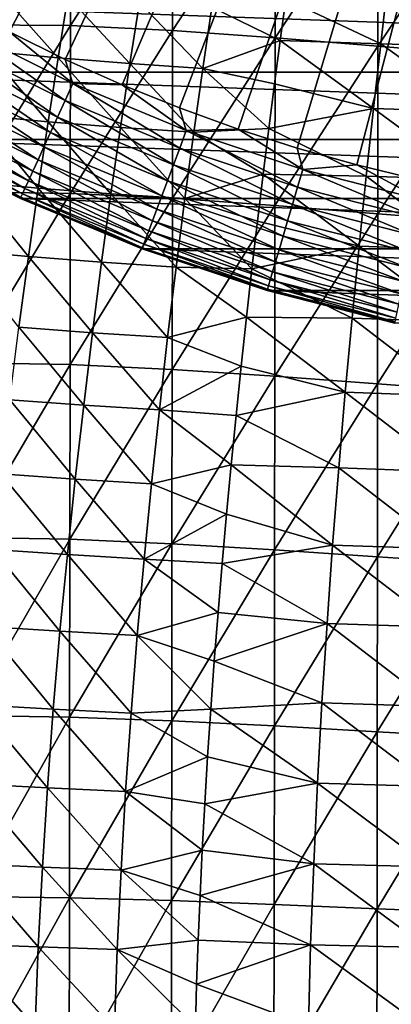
# Model space of a CAD drawing. Header units: metres. Extents: x -22 to 72, y -237 to 23.
# Tile 151 of 256: x -9.36 to -4.82, y -30.29 to -18.29. Entities that reach past the tile are written whole.
import ezdxf

# ---------------------------------------------------------------- set-up
doc = ezdxf.new("R2010")
doc.units = ezdxf.units.M
doc.layers.add('solid_509588_MEDIA_SW0001', color=7, linetype='CONTINUOUS')

msp = doc.modelspace()

# ---------------------------------------------------------------- linework, layer by layer
at = {"layer": 'solid_509588_MEDIA_SW0001'}
for points in [[(-10.146324, -18.078817, 132.530869), (-9.47928, -18.437321, 132.530869), (0, 0, 132.892746)], [(-9.47928, -18.437321, 132.530869), (-8.799587, -18.771223, 132.530869), (0, 0, 132.892746)], [(-8.799587, -18.771223, 132.530869), (-8.108154, -19.080078, 132.530869), (0, 0, 132.892746)], [(-8.108154, -19.080078, 132.530869), (-7.405901, -19.363476, 132.530869), (0, 0, 132.892746)], [(-7.405901, -19.363476, 132.530869), (-6.693768, -19.621035, 132.530869), (0, 0, 132.892746)], [(-6.693768, -19.621035, 132.530869), (-5.972702, -19.852415, 132.530869), (0, 0, 132.892746)], [(-5.972702, -19.852415, 132.530869), (-5.243667, -20.057306, 132.530869), (0, 0, 132.892746)], [(-5.243667, -20.057306, 132.530869), (-4.507635, -20.235434, 132.530869), (0, 0, 132.892746)], [(-8.73528, -16.360842, 287.731995), (-9.975216, -16.355621, 287.597076), (-9.976923, -18.348179, 288.366791)], [(-8.737455, -18.360144, 288.500793), (-8.73528, -16.360842, 287.731995), (-9.976923, -18.348179, 288.366791)], [(-7.48958, -16.414646, 287.863617), (-8.73528, -16.360842, 287.731995), (-8.737455, -18.360144, 288.500793)], [(-7.491726, -18.417582, 288.627594), (-7.48958, -16.414646, 287.863617), (-8.737455, -18.360144, 288.500793)], [(-6.240004, -16.50255, 287.9888), (-7.48958, -16.414646, 287.863617), (-7.491726, -18.417582, 288.627594)], [(-6.241784, -18.506662, 288.745056), (-6.240004, -16.50255, 287.9888), (-7.491726, -18.417582, 288.627594)], [(-4.988498, -16.607845, 288.102783), (-6.240004, -16.50255, 287.9888), (-6.241784, -18.506662, 288.745056)], [(-4.989748, -18.611429, 288.84964), (-4.988498, -16.607845, 288.102783), (-6.241784, -18.506662, 288.745056)], [(-3.731009, -16.713711, 288.200287), (-4.988498, -16.607845, 288.102783), (-4.989748, -18.611429, 288.84964)], [(-3.731504, -18.715845, 288.937592), (-3.731009, -16.713711, 288.200287), (-4.989748, -18.611429, 288.84964)], [(-6.109668, -18.032015, 257.785034), (-4.867184, -17.823477, 257.319366), (-4.954563, -18.580421, 258.10199)], [(-4.954563, -18.580421, 258.10199), (-4.867184, -17.823477, 257.319366), (-3.723245, -18.618141, 257.941498)], [(-4.867184, -17.823477, 257.319366), (-3.654571, -17.858814, 257.170349), (-3.723245, -18.618141, 257.941498)], [(-9.747642, -18.670847, 259.63089), (-9.625226, -17.923813, 258.805328), (-8.887497, -18.752529, 259.35257)], [(-9.625226, -17.923813, 258.805328), (-8.76696, -18.006079, 258.548157), (-8.887497, -18.752529, 259.35257)], [(-8.887497, -18.752529, 259.35257), (-8.76696, -18.006079, 258.548157), (-8.011144, -18.822416, 259.102356)], [(-8.76696, -18.006079, 258.548157), (-7.895533, -18.07579, 258.316742), (-8.011144, -18.822416, 259.102356)], [(12.164405, -18.928194), (-12.164405, -18.928194), (-13.483805, -18.012094)], [(13.483805, -18.012094), (12.164405, -18.928194), (-13.483805, -18.012094)], [(-8.011144, -18.822416, 259.102356), (-7.895533, -18.07579, 258.316742), (-7.123449, -18.881695, 258.88443)], [(-7.895533, -18.07579, 258.316742), (-7.014985, -18.134289, 258.114868), (-7.123449, -18.881695, 258.88443)], [(-7.014985, -18.134289, 258.114868), (-6.109668, -18.032015, 257.785034), (-6.178312, -18.54085, 258.314545)], [(-6.178312, -18.54085, 258.314545), (-6.109668, -18.032015, 257.785034), (-4.954563, -18.580421, 258.10199)], [(-7.123449, -18.881695, 258.88443), (-7.014985, -18.134289, 258.114868), (-6.178312, -18.54085, 258.314545)], [(-8.737455, -18.360144, 288.500793), (-9.976923, -18.348179, 288.366791), (-9.978615, -20.388046, 289.04303)], [(-8.73967, -20.405209, 289.175262), (-8.737455, -18.360144, 288.500793), (-9.978615, -20.388046, 289.04303)], [(-7.491726, -18.417582, 288.627594), (-8.737455, -18.360144, 288.500793), (-8.73967, -20.405209, 289.175262)], [(-10.154852, -18.597223, 132.463425), (-8.802268, -19.274279, 132.463425), (-10.045616, -18.397171, 132.5121)], [(-10.045616, -18.397171, 132.5121), (-8.707582, -19.066944, 132.5121), (-9.47928, -18.437321, 132.530869)], [(-8.802268, -19.274279, 132.463425), (-8.707582, -19.066944, 132.5121), (-10.045616, -18.397171, 132.5121)], [(-8.707582, -19.066944, 132.5121), (-8.799587, -18.771223, 132.530869), (-9.47928, -18.437321, 132.530869)], [(-7.493958, -20.464014, 289.296906), (-7.491726, -18.417582, 288.627594), (-8.73967, -20.405209, 289.175262)], [(-6.241784, -18.506662, 288.745056), (-7.491726, -18.417582, 288.627594), (-7.493958, -20.464014, 289.296906)], [(-10.260159, -18.790077, 132.385696), (-8.893548, -19.474154, 132.385696), (-10.154852, -18.597223, 132.463425)], [(-8.893548, -19.474154, 132.385696), (-8.802268, -19.274279, 132.463425), (-10.154852, -18.597223, 132.463425)], [(-6.243679, -20.551552, 289.406647), (-6.241784, -18.506662, 288.745056), (-7.493958, -20.464014, 289.296906)], [(-7.123449, -18.881695, 258.88443), (-6.178312, -18.54085, 258.314545), (-6.247842, -19.06839, 258.833435)], [(-6.247842, -19.06839, 258.833435), (-6.178312, -18.54085, 258.314545), (-5.042879, -19.372078, 258.854431)], [(-4.989748, -18.611429, 288.84964), (-6.241784, -18.506662, 288.745056), (-6.243679, -20.551552, 289.406647)], [(-6.178312, -18.54085, 258.314545), (-4.954563, -18.580421, 258.10199), (-5.042879, -19.372078, 258.854431)], [(-5.042879, -19.372078, 258.854431), (-4.954563, -18.580421, 258.10199), (-3.792665, -19.412067, 258.6828)], [(-4.954563, -18.580421, 258.10199), (-3.723245, -18.618141, 257.941498), (-3.792665, -19.412067, 258.6828)], [(-9.870598, -19.450426, 260.42572), (-9.747642, -18.670847, 259.63089), (-9.008583, -19.531136, 260.126465)], [(-9.747642, -18.670847, 259.63089), (-8.887497, -18.752529, 259.35257), (-9.008583, -19.531136, 260.126465)], [(-4.991124, -20.652937, 289.502136), (-4.989748, -18.611429, 288.84964), (-6.243679, -20.551552, 289.406647)], [(-3.731504, -18.715845, 288.937592), (-4.989748, -18.611429, 288.84964), (-4.991124, -20.652937, 289.502136)], [(-3.732114, -20.753225, 289.580963), (-3.731504, -18.715845, 288.937592), (-4.991124, -20.652937, 289.502136)], [(-10.359769, -18.9725, 132.280243), (-8.979891, -19.663218, 132.280243), (-10.260159, -18.790077, 132.385696)], [(-8.979891, -19.663218, 132.280243), (-8.893548, -19.474154, 132.385696), (-10.260159, -18.790077, 132.385696)], [(-9.008583, -19.531136, 260.126465), (-8.887497, -18.752529, 259.35257), (-8.127298, -19.600876, 259.857727)], [(-8.887497, -18.752529, 259.35257), (-8.011144, -18.822416, 259.102356), (-8.127298, -19.600876, 259.857727)], [(-8.707582, -19.066944, 132.5121), (-8.108154, -19.080078, 132.530869), (-8.799587, -18.771223, 132.530869)], [(-8.127298, -19.600876, 259.857727), (-8.011144, -18.822416, 259.102356), (-7.232438, -19.660673, 259.624023)], [(-8.011144, -18.822416, 259.102356), (-7.123449, -18.881695, 258.88443), (-7.232438, -19.660673, 259.624023)], [(10.78328, -19.747665), (-10.78328, -19.747665), (-12.164405, -18.928194)], [(12.164405, -18.928194), (10.78328, -19.747665), (-12.164405, -18.928194)], [(-7.232438, -19.660673, 259.624023), (-7.123449, -18.881695, 258.88443), (-6.317728, -19.612473, 259.339233)], [(-7.123449, -18.881695, 258.88443), (-6.247842, -19.06839, 258.833435), (-6.317728, -19.612473, 259.339233)], [(-10.452014, -19.141434, 132.148819), (-9.059849, -19.838303, 132.148819), (-10.359769, -18.9725, 132.280243)], [(-9.059849, -19.838303, 132.148819), (-8.979891, -19.663218, 132.280243), (-10.359769, -18.9725, 132.280243)], [(-8.802268, -19.274279, 132.463425), (-7.40483, -19.853115, 132.463425), (-8.707582, -19.066944, 132.5121)], [(-8.707582, -19.066944, 132.5121), (-7.325175, -19.639555, 132.5121), (-8.108154, -19.080078, 132.530869)], [(-7.40483, -19.853115, 132.463425), (-7.325175, -19.639555, 132.5121), (-8.707582, -19.066944, 132.5121)], [(-7.325175, -19.639555, 132.5121), (-7.405901, -19.363476, 132.530869), (-8.108154, -19.080078, 132.530869)], [(-6.317728, -19.612473, 259.339233), (-6.247842, -19.06839, 258.833435), (-5.042879, -19.372078, 258.854431)], [(-10.535347, -19.294046, 131.993607), (-9.132082, -19.996471, 131.993607), (-10.452014, -19.141434, 132.148819)], [(-9.132082, -19.996471, 131.993607), (-9.059849, -19.838303, 132.148819), (-10.452014, -19.141434, 132.148819)], [(-10.60837, -19.42778, 131.817245), (-9.195379, -20.135073, 131.817245), (-10.535347, -19.294046, 131.993607)], [(-9.195379, -20.135073, 131.817245), (-9.132082, -19.996471, 131.993607), (-10.535347, -19.294046, 131.993607)], [(-8.893548, -19.474154, 132.385696), (-7.481618, -20.058994, 132.385696), (-8.802268, -19.274279, 132.463425)], [(-7.481618, -20.058994, 132.385696), (-7.40483, -19.853115, 132.463425), (-8.802268, -19.274279, 132.463425)], [(-10.66986, -19.54039, 131.622665), (-9.248679, -20.251781, 131.622665), (-10.60837, -19.42778, 131.817245)], [(-9.248679, -20.251781, 131.622665), (-9.195379, -20.135073, 131.817245), (-10.60837, -19.42778, 131.817245)], [(-7.325175, -19.639555, 132.5121), (-6.693768, -19.621035, 132.530869), (-7.405901, -19.363476, 132.530869)], [(-6.317728, -19.612473, 259.339233), (-5.042879, -19.372078, 258.854431), (-5.131195, -20.195637, 259.574432)], [(-5.131195, -20.195637, 259.574432), (-5.042879, -19.372078, 258.854431), (-3.862086, -20.2377, 259.392059)], [(-5.042879, -19.372078, 258.854431), (-3.792665, -19.412067, 258.6828), (-3.862086, -20.2377, 259.392059)], [(-10.718785, -19.62999, 131.413147), (-9.291087, -20.344645, 131.413147), (-10.66986, -19.54039, 131.622665)], [(-9.291087, -20.344645, 131.413147), (-9.248679, -20.251781, 131.622665), (-10.66986, -19.54039, 131.622665)], [(-9.993012, -20.260279, 261.187256), (-9.870598, -19.450426, 260.42572), (-9.12912, -20.339596, 260.867432)], [(-9.870598, -19.450426, 260.42572), (-9.008583, -19.531136, 260.126465), (-9.12912, -20.339596, 260.867432)], [(-9.12912, -20.339596, 260.867432), (-9.008583, -19.531136, 260.126465), (-8.242909, -20.408827, 260.580536)], [(-9.008583, -19.531136, 260.126465), (-8.127298, -19.600876, 259.857727), (-8.242909, -20.408827, 260.580536)], [(-8.979891, -19.663218, 132.280243), (-7.554253, -20.253736, 132.280243), (-8.893548, -19.474154, 132.385696)], [(-7.554253, -20.253736, 132.280243), (-7.481618, -20.058994, 132.385696), (-8.893548, -19.474154, 132.385696)], [(-10.754326, -19.695076, 131.192184), (-9.321894, -20.4121, 131.192184), (-10.718785, -19.62999, 131.413147)], [(-9.321894, -20.4121, 131.192184), (-9.291087, -20.344645, 131.413147), (-10.718785, -19.62999, 131.413147)], [(-9.059849, -19.838303, 132.148819), (-7.621517, -20.434078, 132.148819), (-8.979891, -19.663218, 132.280243)], [(-7.621517, -20.434078, 132.148819), (-7.554253, -20.253736, 132.280243), (-8.979891, -19.663218, 132.280243)], [(-8.242909, -20.408827, 260.580536), (-8.127298, -19.600876, 259.857727), (-7.340903, -20.46883, 260.331421)], [(-8.127298, -19.600876, 259.857727), (-7.232438, -19.660673, 259.624023), (-7.340903, -20.46883, 260.331421)], [(-7.40483, -19.853115, 132.463425), (-5.969658, -20.330788, 132.463425), (-7.325175, -19.639555, 132.5121)], [(-7.340903, -20.46883, 260.331421), (-7.232438, -19.660673, 259.624023), (-6.387444, -20.170807, 259.829742)], [(-7.325175, -19.639555, 132.5121), (-5.905442, -20.112087, 132.5121), (-6.693768, -19.621035, 132.530869)], [(-5.969658, -20.330788, 132.463425), (-5.905442, -20.112087, 132.5121), (-7.325175, -19.639555, 132.5121)], [(-7.232438, -19.660673, 259.624023), (-6.317728, -19.612473, 259.339233), (-6.387444, -20.170807, 259.829742)], [(-5.905442, -20.112087, 132.5121), (-5.972702, -19.852415, 132.530869), (-6.693768, -19.621035, 132.530869)], [(-6.387444, -20.170807, 259.829742), (-6.317728, -19.612473, 259.339233), (-5.131195, -20.195637, 259.574432)], [(9.347038, -20.466614), (-9.347038, -20.466614), (-10.78328, -19.747665)], [(-10.783102, -19.747778, 130.73114), (-10.78328, -19.747665), (-9.347038, -20.466614)], [(10.78328, -19.747665), (9.347038, -20.466614), (-10.78328, -19.747665)], [(-10.775885, -19.73456, 130.963501), (-10.783102, -19.747778, 130.73114), (-9.346838, -20.466721, 130.73114)], [(-9.346838, -20.466721, 130.73114), (-10.783102, -19.747778, 130.73114), (-9.347038, -20.466614)], [(-10.775885, -19.73456, 130.963501), (-9.340582, -20.453022, 130.963501), (-10.754326, -19.695076, 131.192184)], [(-10.775885, -19.73456, 130.963501), (-9.346838, -20.466721, 130.73114), (-9.340582, -20.453022, 130.963501)], [(-9.340582, -20.453022, 130.963501), (-9.321894, -20.4121, 131.192184), (-10.754326, -19.695076, 131.192184)], [(-9.132082, -19.996471, 131.993607), (-7.682283, -20.596998, 131.993607), (-9.059849, -19.838303, 132.148819)], [(-7.682283, -20.596998, 131.993607), (-7.621517, -20.434078, 132.148819), (-9.059849, -19.838303, 132.148819)], [(-7.481618, -20.058994, 132.385696), (-6.031563, -20.541618, 132.385696), (-7.40483, -19.853115, 132.463425)], [(-6.031563, -20.541618, 132.385696), (-5.969658, -20.330788, 132.463425), (-7.40483, -19.853115, 132.463425)], [(-5.905442, -20.112087, 132.5121), (-5.243667, -20.057306, 132.530869), (-5.972702, -19.852415, 132.530869)], [(-9.195379, -20.135073, 131.817245), (-7.735531, -20.739761, 131.817245), (-9.132082, -19.996471, 131.993607)], [(-7.735531, -20.739761, 131.817245), (-7.682283, -20.596998, 131.993607), (-9.132082, -19.996471, 131.993607)], [(-9.248679, -20.251781, 131.622665), (-7.780369, -20.859976, 131.622665), (-9.195379, -20.135073, 131.817245)], [(-7.780369, -20.859976, 131.622665), (-7.735531, -20.739761, 131.817245), (-9.195379, -20.135073, 131.817245)], [(-7.554253, -20.253736, 132.280243), (-6.090121, -20.741047, 132.280243), (-7.481618, -20.058994, 132.385696)], [(-6.090121, -20.741047, 132.280243), (-6.031563, -20.541618, 132.385696), (-7.481618, -20.058994, 132.385696)], [(-5.969658, -20.330788, 132.463425), (-4.504066, -20.704857, 132.463425), (-5.905442, -20.112087, 132.5121)], [(-5.905442, -20.112087, 132.5121), (-4.455616, -20.482134, 132.5121), (-5.243667, -20.057306, 132.530869)], [(-4.504066, -20.704857, 132.463425), (-4.455616, -20.482134, 132.5121), (-5.905442, -20.112087, 132.5121)], [(-4.455616, -20.482134, 132.5121), (-4.507635, -20.235434, 132.530869), (-5.243667, -20.057306, 132.530869)], [(-10.113807, -21.098129, 261.912964), (-9.993012, -20.260279, 261.187256), (-9.248008, -21.175611, 261.573059)], [(-9.993012, -20.260279, 261.187256), (-9.12912, -20.339596, 260.867432), (-9.248008, -21.175611, 261.573059)], [(-9.291087, -20.344645, 131.413147), (-7.816045, -20.955627, 131.413147), (-9.248679, -20.251781, 131.622665)], [(-7.816045, -20.955627, 131.413147), (-7.780369, -20.859976, 131.622665), (-9.248679, -20.251781, 131.622665)], [(-7.621517, -20.434078, 132.148819), (-6.144348, -20.925728, 132.148819), (-7.554253, -20.253736, 132.280243)], [(-6.144348, -20.925728, 132.148819), (-6.090121, -20.741047, 132.280243), (-7.554253, -20.253736, 132.280243)], [(-7.340903, -20.46883, 260.331421), (-6.387444, -20.170807, 259.829742), (-6.456631, -20.742348, 260.304077)], [(-6.456631, -20.742348, 260.304077), (-6.387444, -20.170807, 259.829742), (-5.218574, -21.048292, 260.259705)], [(-6.387444, -20.170807, 259.829742), (-5.131195, -20.195637, 259.574432), (-5.218574, -21.048292, 260.259705)], [(-5.218574, -21.048292, 260.259705), (-5.131195, -20.195637, 259.574432), (-3.930761, -21.092136, 260.067047)], [(-5.131195, -20.195637, 259.574432), (-3.862086, -20.2377, 259.392059), (-3.930761, -21.092136, 260.067047)], [(-8.73967, -20.405209, 289.175262), (-9.978615, -20.388046, 289.04303), (-9.980291, -22.47307, 289.622681)], [(-8.741927, -22.49361, 289.75238), (-8.73967, -20.405209, 289.175262), (-9.980291, -22.47307, 289.622681)], [(-9.321894, -20.4121, 131.192184), (-7.84196, -21.02511, 131.192184), (-9.291087, -20.344645, 131.413147)], [(-7.84196, -21.02511, 131.192184), (-7.816045, -20.955627, 131.413147), (-9.291087, -20.344645, 131.413147)], [(-9.248008, -21.175611, 261.573059), (-9.12912, -20.339596, 260.867432), (-8.356888, -21.243925, 261.268463)], [(-9.12912, -20.339596, 260.867432), (-8.242909, -20.408827, 260.580536), (-8.356888, -21.243925, 261.268463)], [(-7.493958, -20.464014, 289.296906), (-8.73967, -20.405209, 289.175262), (-8.741927, -22.49361, 289.75238)], [(-8.356888, -21.243925, 261.268463), (-8.242909, -20.408827, 260.580536), (-7.447794, -21.303764, 261.004333)], [(-8.242909, -20.408827, 260.580536), (-7.340903, -20.46883, 260.331421), (-7.447794, -21.303764, 261.004333)], [(-6.031563, -20.541618, 132.385696), (-4.550773, -20.919567, 132.385696), (-5.969658, -20.330788, 132.463425)], [(-4.550773, -20.919567, 132.385696), (-4.504066, -20.704857, 132.463425), (-5.969658, -20.330788, 132.463425)], [(7.862777, -21.081432), (-7.862777, -21.081432), (-9.347038, -20.466614)], [(-9.346838, -20.466721, 130.73114), (-9.347038, -20.466614), (-7.862777, -21.081432)], [(9.347038, -20.466614), (7.862777, -21.081432), (-9.347038, -20.466614)], [(-9.340582, -20.453022, 130.963501), (-9.346838, -20.466721, 130.73114), (-7.862944, -21.081369, 130.73114)], [(-7.862944, -21.081369, 130.73114), (-9.346838, -20.466721, 130.73114), (-7.862777, -21.081432)], [(-9.340582, -20.453022, 130.963501), (-7.857681, -21.067259, 130.963501), (-9.321894, -20.4121, 131.192184)], [(-9.340582, -20.453022, 130.963501), (-7.862944, -21.081369, 130.73114), (-7.857681, -21.067259, 130.963501)], [(-7.857681, -21.067259, 130.963501), (-7.84196, -21.02511, 131.192184), (-9.321894, -20.4121, 131.192184)], [(-7.496283, -22.551176, 289.868683), (-7.493958, -20.464014, 289.296906), (-8.741927, -22.49361, 289.75238)], [(-7.682283, -20.596998, 131.993607), (-6.193336, -21.092567, 131.993607), (-7.621517, -20.434078, 132.148819)], [(-6.193336, -21.092567, 131.993607), (-6.144348, -20.925728, 132.148819), (-7.621517, -20.434078, 132.148819)], [(-6.243679, -20.551552, 289.406647), (-7.493958, -20.464014, 289.296906), (-7.496283, -22.551176, 289.868683)], [(-7.447794, -21.303764, 261.004333), (-7.340903, -20.46883, 260.331421), (-6.524667, -21.323721, 260.759552)], [(-7.340903, -20.46883, 260.331421), (-6.456631, -20.742348, 260.304077), (-6.524667, -21.323721, 260.759552)], [(-7.735531, -20.739761, 131.817245), (-6.236264, -21.238766, 131.817245), (-7.682283, -20.596998, 131.993607)], [(-6.236264, -21.238766, 131.817245), (-6.193336, -21.092567, 131.993607), (-7.682283, -20.596998, 131.993607)], [(-6.2457, -22.634087, 289.971039), (-6.243679, -20.551552, 289.406647), (-7.496283, -22.551176, 289.868683)], [(-4.991124, -20.652937, 289.502136), (-6.243679, -20.551552, 289.406647), (-6.2457, -22.634087, 289.971039)], [(-6.090121, -20.741047, 132.280243), (-4.594954, -21.122665, 132.280243), (-6.031563, -20.541618, 132.385696)], [(-4.594954, -21.122665, 132.280243), (-4.550773, -20.919567, 132.385696), (-6.031563, -20.541618, 132.385696)], [(-7.780369, -20.859976, 131.622665), (-6.272412, -21.361872, 131.622665), (-7.735531, -20.739761, 131.817245)], [(-6.272412, -21.361872, 131.622665), (-6.236264, -21.238766, 131.817245), (-7.735531, -20.739761, 131.817245)], [(-6.524667, -21.323721, 260.759552), (-6.456631, -20.742348, 260.304077), (-5.218574, -21.048292, 260.259705)], [(-4.992636, -22.728867, 290.058105), (-4.991124, -20.652937, 289.502136), (-6.2457, -22.634087, 289.971039)], [(-6.144348, -20.925728, 132.148819), (-4.635869, -21.310745, 132.148819), (-6.090121, -20.741047, 132.280243)], [(-4.635869, -21.310745, 132.148819), (-4.594954, -21.122665, 132.280243), (-6.090121, -20.741047, 132.280243)], [(-3.732114, -20.753225, 289.580963), (-4.991124, -20.652937, 289.502136), (-4.992636, -22.728867, 290.058105)], [(-3.732848, -22.822014, 290.128571), (-3.732114, -20.753225, 289.580963), (-4.992636, -22.728867, 290.058105)], [(-7.816045, -20.955627, 131.413147), (-6.301173, -21.459824, 131.413147), (-7.780369, -20.859976, 131.622665)], [(-6.301173, -21.459824, 131.413147), (-6.272412, -21.361872, 131.622665), (-7.780369, -20.859976, 131.622665)], [(-7.84196, -21.02511, 131.192184), (-6.322066, -21.530979, 131.192184), (-7.816045, -20.955627, 131.413147)], [(-6.322066, -21.530979, 131.192184), (-6.301173, -21.459824, 131.413147), (-7.816045, -20.955627, 131.413147)], [(-6.193336, -21.092567, 131.993607), (-4.67283, -21.480652, 131.993607), (-6.144348, -20.925728, 132.148819)], [(-4.67283, -21.480652, 131.993607), (-4.635869, -21.310745, 132.148819), (-6.144348, -20.925728, 132.148819)], [(-10.113807, -21.098129, 261.912964), (-9.248008, -21.175611, 261.573059), (-9.364147, -22.036873, 262.240906)], [(-7.857681, -21.067259, 130.963501), (-7.862944, -21.081369, 130.73114), (-6.338983, -21.588593, 130.73114)], [(-7.862944, -21.081369, 130.73114), (-7.862777, -21.081432), (-6.33917, -21.588539)], [(-6.338983, -21.588593, 130.73114), (-7.862944, -21.081369, 130.73114), (-6.33917, -21.588539)], [(6.33917, -21.588539), (-6.33917, -21.588539), (-7.862777, -21.081432)], [(7.862777, -21.081432), (6.33917, -21.588539), (-7.862777, -21.081432)], [(-7.857681, -21.067259, 130.963501), (-6.33474, -21.574142, 130.963501), (-7.84196, -21.02511, 131.192184)], [(-7.857681, -21.067259, 130.963501), (-6.338983, -21.588593, 130.73114), (-6.33474, -21.574142, 130.963501)], [(-6.33474, -21.574142, 130.963501), (-6.322066, -21.530979, 131.192184), (-7.84196, -21.02511, 131.192184)], [(-6.524667, -21.323721, 260.759552), (-5.218574, -21.048292, 260.259705), (-5.304078, -21.927235, 260.907959)], [(-6.236264, -21.238766, 131.817245), (-4.705219, -21.629541, 131.817245), (-6.193336, -21.092567, 131.993607)], [(-4.705219, -21.629541, 131.817245), (-4.67283, -21.480652, 131.993607), (-6.193336, -21.092567, 131.993607)], [(-5.304078, -21.927235, 260.907959), (-5.218574, -21.048292, 260.259705), (-3.997945, -21.972477, 260.705536)], [(-5.218574, -21.048292, 260.259705), (-3.930761, -21.092136, 260.067047), (-3.997945, -21.972477, 260.705536)], [(-9.364147, -22.036873, 262.240906), (-9.248008, -21.175611, 261.573059), (-8.468145, -22.103823, 261.919189)], [(-9.248008, -21.175611, 261.573059), (-8.356888, -21.243925, 261.268463), (-8.468145, -22.103823, 261.919189)], [(-8.468145, -22.103823, 261.919189), (-8.356888, -21.243925, 261.268463), (-7.552063, -22.163076, 261.640625)], [(-8.356888, -21.243925, 261.268463), (-7.447794, -21.303764, 261.004333), (-7.552063, -22.163076, 261.640625)], [(-6.272412, -21.361872, 131.622665), (-4.732492, -21.754913, 131.622665), (-6.236264, -21.238766, 131.817245)], [(-4.732492, -21.754913, 131.622665), (-4.705219, -21.629541, 131.817245), (-6.236264, -21.238766, 131.817245)], [(-7.552063, -22.163076, 261.640625), (-7.447794, -21.303764, 261.004333), (-6.591282, -21.914351, 261.196014)], [(-7.447794, -21.303764, 261.004333), (-6.524667, -21.323721, 260.759552), (-6.591282, -21.914351, 261.196014)], [(-6.591282, -21.914351, 261.196014), (-6.524667, -21.323721, 260.759552), (-5.304078, -21.927235, 260.907959)], [(-6.301173, -21.459824, 131.413147), (-4.754192, -21.854668, 131.413147), (-6.272412, -21.361872, 131.622665)], [(-4.754192, -21.854668, 131.413147), (-4.732492, -21.754913, 131.622665), (-6.272412, -21.361872, 131.622665)], [(-6.322066, -21.530979, 131.192184), (-4.769956, -21.927132, 131.192184), (-6.301173, -21.459824, 131.413147)], [(-4.769956, -21.927132, 131.192184), (-4.754192, -21.854668, 131.413147), (-6.301173, -21.459824, 131.413147)], [(4.78214, -21.985914), (-4.78214, -21.985914), (-6.33917, -21.588539)], [(-6.338983, -21.588593, 130.73114), (-6.33917, -21.588539), (-4.78214, -21.985914)], [(6.33917, -21.588539), (4.78214, -21.985914), (-6.33917, -21.588539)], [(-6.33474, -21.574142, 130.963501), (-6.338983, -21.588593, 130.73114), (-4.782719, -21.985804, 130.73114)], [(-4.782719, -21.985804, 130.73114), (-6.338983, -21.588593, 130.73114), (-4.78214, -21.985914)], [(-6.33474, -21.574142, 130.963501), (-4.779518, -21.971088, 130.963501), (-6.322066, -21.530979, 131.192184)], [(-6.33474, -21.574142, 130.963501), (-4.782719, -21.985804, 130.73114), (-4.779518, -21.971088, 130.963501)], [(-4.779518, -21.971088, 130.963501), (-4.769956, -21.927132, 131.192184), (-6.322066, -21.530979, 131.192184)], [(-7.552063, -22.163076, 261.640625), (-6.591282, -21.914351, 261.196014), (-6.655883, -22.510593, 261.611145)], [(-6.655883, -22.510593, 261.611145), (-6.591282, -21.914351, 261.196014), (-5.38677, -22.829653, 261.516937)], [(-6.591282, -21.914351, 261.196014), (-5.304078, -21.927235, 260.907959), (-5.38677, -22.829653, 261.516937)], [(-5.38677, -22.829653, 261.516937), (-5.304078, -21.927235, 260.907959), (-4.062894, -22.87582, 261.305298)], [(-5.304078, -21.927235, 260.907959), (-3.997945, -21.972477, 260.705536), (-4.062894, -22.87582, 261.305298)], [(-9.476439, -22.921078, 262.868591), (-9.364147, -22.036873, 262.240906), (-8.575593, -22.986172, 262.530426)], [(-9.364147, -22.036873, 262.240906), (-8.468145, -22.103823, 261.919189), (-8.575593, -22.986172, 262.530426)], [(-8.575593, -22.986172, 262.530426), (-8.468145, -22.103823, 261.919189), (-7.652662, -23.044365, 262.238007)], [(-8.468145, -22.103823, 261.919189), (-7.552063, -22.163076, 261.640625), (-7.652662, -23.044365, 262.238007)], [(-7.652662, -23.044365, 262.238007), (-7.552063, -22.163076, 261.640625), (-6.655883, -22.510593, 261.611145)], [(-8.741927, -22.49361, 289.75238), (-9.980291, -22.47307, 289.622681), (-9.981951, -24.601097, 290.1026)], [(-8.744232, -24.622911, 290.229126), (-8.741927, -22.49361, 289.75238), (-9.981951, -24.601097, 290.1026)], [(-7.496283, -22.551176, 289.868683), (-8.741927, -22.49361, 289.75238), (-8.744232, -24.622911, 290.229126)], [(-7.49871, -24.676289, 290.34024), (-7.496283, -22.551176, 289.868683), (-8.744232, -24.622911, 290.229126)], [(-7.652662, -23.044365, 262.238007), (-6.655883, -22.510593, 261.611145), (-6.718226, -23.111721, 262.004883)], [(-6.2457, -22.634087, 289.971039), (-7.496283, -22.551176, 289.868683), (-7.49871, -24.676289, 290.34024)], [(-6.718226, -23.111721, 262.004883), (-6.655883, -22.510593, 261.611145), (-5.38677, -22.829653, 261.516937)], [(-6.247859, -24.751104, 290.435822), (-6.2457, -22.634087, 289.971039), (-7.49871, -24.676289, 290.34024)], [(-4.992636, -22.728867, 290.058105), (-6.2457, -22.634087, 289.971039), (-6.247859, -24.751104, 290.435822)], [(-4.994298, -24.835678, 290.515442), (-4.992636, -22.728867, 290.058105), (-6.247859, -24.751104, 290.435822)], [(-3.732848, -22.822014, 290.128571), (-4.992636, -22.728867, 290.058105), (-4.994298, -24.835678, 290.515442)], [(-9.583785, -23.825914, 263.453705), (-9.476439, -22.921078, 262.868591), (-8.678144, -23.888618, 263.099823)], [(-9.476439, -22.921078, 262.868591), (-8.575593, -22.986172, 262.530426), (-8.678144, -23.888618, 263.099823)], [(-6.718226, -23.111721, 262.004883), (-5.38677, -22.829653, 261.516937), (-5.465714, -23.752731, 262.08432)], [(-5.465714, -23.752731, 262.08432), (-5.38677, -22.829653, 261.516937), (-4.124862, -23.799265, 261.864136)], [(-5.38677, -22.829653, 261.516937), (-4.062894, -22.87582, 261.305298), (-4.124862, -23.799265, 261.864136)], [(-3.73372, -24.918327, 290.578674), (-3.732848, -22.822014, 290.128571), (-4.994298, -24.835678, 290.515442)], [(-8.678144, -23.888618, 263.099823), (-8.575593, -22.986172, 262.530426), (-7.748541, -23.945223, 262.794312)], [(-8.575593, -22.986172, 262.530426), (-7.652662, -23.044365, 262.238007), (-7.748541, -23.945223, 262.794312)], [(-7.748541, -23.945223, 262.794312), (-7.652662, -23.044365, 262.238007), (-6.777825, -23.71442, 262.37561)], [(-7.652662, -23.044365, 262.238007), (-6.718226, -23.111721, 262.004883), (-6.777825, -23.71442, 262.37561)], [(-6.777825, -23.71442, 262.37561), (-6.718226, -23.111721, 262.004883), (-5.465714, -23.752731, 262.08432)], [(-7.748541, -23.945223, 262.794312), (-6.777825, -23.71442, 262.37561), (-6.834382, -24.316795, 262.7229)], [(-6.834382, -24.316795, 262.7229), (-6.777825, -23.71442, 262.37561), (-5.539972, -24.693655, 262.60788)], [(-6.777825, -23.71442, 262.37561), (-5.465714, -23.752731, 262.08432), (-5.539972, -24.693655, 262.60788)], [(-5.539972, -24.693655, 262.60788), (-5.465714, -23.752731, 262.08432), (-4.183105, -24.739904, 262.379852)], [(-5.465714, -23.752731, 262.08432), (-4.124862, -23.799265, 261.864136), (-4.183105, -24.739904, 262.379852)], [(-9.685085, -24.749073, 263.993805), (-9.583785, -23.825914, 263.453705), (-8.774708, -24.808809, 263.625122)], [(-9.583785, -23.825914, 263.453705), (-8.678144, -23.888618, 263.099823), (-8.774708, -24.808809, 263.625122)], [(-8.774708, -24.808809, 263.625122), (-8.678144, -23.888618, 263.099823), (-7.838651, -24.863247, 263.307312)], [(-8.678144, -23.888618, 263.099823), (-7.748541, -23.945223, 262.794312), (-7.838651, -24.863247, 263.307312)], [(-7.838651, -24.863247, 263.307312), (-7.748541, -23.945223, 262.794312), (-6.834382, -24.316795, 262.7229)], [(-7.838651, -24.863247, 263.307312), (-6.834382, -24.316795, 262.7229), (-6.887682, -24.91758, 263.046722)], [(-6.887682, -24.91758, 263.046722), (-6.834382, -24.316795, 262.7229), (-5.539972, -24.693655, 262.60788)], [(-8.744232, -24.622911, 290.229126), (-9.981951, -24.601097, 290.1026), (-9.983592, -26.769968, 290.479645)], [(-8.746588, -26.790659, 290.60257), (-8.744232, -24.622911, 290.229126), (-9.983592, -26.769968, 290.479645)], [(-7.49871, -24.676289, 290.34024), (-8.744232, -24.622911, 290.229126), (-8.746588, -26.790659, 290.60257)], [(-7.501247, -26.836546, 290.708832), (-7.49871, -24.676289, 290.34024), (-8.746588, -26.790659, 290.60257)], [(-6.247859, -24.751104, 290.435822), (-7.49871, -24.676289, 290.34024), (-7.501247, -26.836546, 290.708832)], [(-6.887682, -24.91758, 263.046722), (-5.539972, -24.693655, 262.60788), (-5.608606, -25.649611, 263.085327)], [(-5.608606, -25.649611, 263.085327), (-5.539972, -24.693655, 262.60788), (-4.236876, -25.694836, 262.850189)], [(-5.539972, -24.693655, 262.60788), (-4.183105, -24.739904, 262.379852), (-4.236876, -25.694836, 262.850189)], [(-9.77924, -25.68824, 264.486542), (-9.685085, -24.749073, 263.993805), (-8.864198, -25.74439, 264.104034)], [(-9.685085, -24.749073, 263.993805), (-8.774708, -24.808809, 263.625122), (-8.864198, -25.74439, 264.104034)], [(-8.864198, -25.74439, 264.104034), (-8.774708, -24.808809, 263.625122), (-7.921944, -25.796024, 263.77478)], [(-8.774708, -24.808809, 263.625122), (-7.838651, -24.863247, 263.307312), (-7.921944, -25.796024, 263.77478)], [(-6.250166, -26.899418, 290.798706), (-6.247859, -24.751104, 290.435822), (-7.501247, -26.836546, 290.708832)], [(-4.994298, -24.835678, 290.515442), (-6.247859, -24.751104, 290.435822), (-6.250166, -26.899418, 290.798706)], [(-4.996121, -26.969803, 290.872253), (-4.994298, -24.835678, 290.515442), (-6.250166, -26.899418, 290.798706)], [(-3.73372, -24.918327, 290.578674), (-4.994298, -24.835678, 290.515442), (-4.996121, -26.969803, 290.872253)], [(-7.921944, -25.796024, 263.77478), (-7.838651, -24.863247, 263.307312), (-6.937492, -25.514919, 263.346863)], [(-7.838651, -24.863247, 263.307312), (-6.887682, -24.91758, 263.046722), (-6.937492, -25.514919, 263.346863)], [(-6.937492, -25.514919, 263.346863), (-6.887682, -24.91758, 263.046722), (-5.608606, -25.649611, 263.085327)], [(-3.73474, -27.038248, 290.929749), (-3.73372, -24.918327, 290.578674), (-4.996121, -26.969803, 290.872253)], [(-7.921944, -25.796024, 263.77478), (-6.937492, -25.514919, 263.346863), (-6.983686, -26.107986, 263.623657)], [(-6.983686, -26.107986, 263.623657), (-6.937492, -25.514919, 263.346863), (-5.608606, -25.649611, 263.085327)], [(-9.86515, -26.641102, 264.929474), (-9.77924, -25.68824, 264.486542), (-8.945525, -26.693007, 264.534241)], [(-9.77924, -25.68824, 264.486542), (-8.864198, -25.74439, 264.104034), (-8.945525, -26.693007, 264.534241)], [(-6.983686, -26.107986, 263.623657), (-5.608606, -25.649611, 263.085327), (-5.67068, -26.617777, 263.514374)], [(-5.67068, -26.617777, 263.514374), (-5.608606, -25.649611, 263.085327), (-4.28543, -26.661154, 263.272949)], [(-5.608606, -25.649611, 263.085327), (-4.236876, -25.694836, 262.850189), (-4.28543, -26.661154, 263.272949)], [(-8.945525, -26.693007, 264.534241), (-8.864198, -25.74439, 264.104034), (-7.997371, -26.741148, 264.194519)], [(-8.864198, -25.74439, 264.104034), (-7.921944, -25.796024, 263.77478), (-7.997371, -26.741148, 264.194519)], [(-7.997371, -26.741148, 264.194519), (-7.921944, -25.796024, 263.77478), (-7.026098, -26.695101, 263.877167)], [(-7.921944, -25.796024, 263.77478), (-6.983686, -26.107986, 263.623657), (-7.026098, -26.695101, 263.877167)], [(-7.026098, -26.695101, 263.877167), (-6.983686, -26.107986, 263.623657), (-5.67068, -26.617777, 263.514374)], [(-9.941717, -27.605347, 265.32019), (-9.86515, -26.641102, 264.929474), (-9.017601, -27.652294, 264.913422)], [(-9.86515, -26.641102, 264.929474), (-8.945525, -26.693007, 264.534241), (-9.017601, -27.652294, 264.913422)], [(-7.026098, -26.695101, 263.877167), (-5.67068, -26.617777, 263.514374), (-5.725255, -27.595337, 263.892792)], [(-5.725255, -27.595337, 263.892792), (-5.67068, -26.617777, 263.514374), (-4.328023, -27.635952, 263.645935)], [(-5.67068, -26.617777, 263.514374), (-4.28543, -26.661154, 263.272949), (-4.328023, -27.635952, 263.645935)], [(-8.746588, -26.790659, 290.60257), (-9.983592, -26.769968, 290.479645), (-9.985212, -28.97752, 290.750793)], [(-9.017601, -27.652294, 264.913422), (-8.945525, -26.693007, 264.534241), (-8.063884, -27.696205, 264.564362)], [(-8.945525, -26.693007, 264.534241), (-7.997371, -26.741148, 264.194519), (-8.063884, -27.696205, 264.564362)], [(-8.063884, -27.696205, 264.564362), (-7.997371, -26.741148, 264.194519), (-7.064662, -27.275593, 264.107819)], [(-7.997371, -26.741148, 264.194519), (-7.026098, -26.695101, 263.877167), (-7.064662, -27.275593, 264.107819)], [(-7.064662, -27.275593, 264.107819), (-7.026098, -26.695101, 263.877167), (-5.725255, -27.595337, 263.892792)], [(-8.748999, -28.9944, 290.869812), (-8.746588, -26.790659, 290.60257), (-9.985212, -28.97752, 290.750793)], [(-7.501247, -26.836546, 290.708832), (-8.746588, -26.790659, 290.60257), (-8.748999, -28.9944, 290.869812)], [(-7.503903, -29.029135, 290.971893), (-7.501247, -26.836546, 290.708832), (-8.748999, -28.9944, 290.869812)], [(-6.250166, -26.899418, 290.798706), (-7.501247, -26.836546, 290.708832), (-7.503903, -29.029135, 290.971893)], [(-6.252634, -29.075819, 291.057434), (-6.250166, -26.899418, 290.798706), (-7.503903, -29.029135, 290.971893)], [(-4.996121, -26.969803, 290.872253), (-6.250166, -26.899418, 290.798706), (-6.252634, -29.075819, 291.057434)], [(-4.998119, -29.127644, 291.12677), (-4.996121, -26.969803, 290.872253), (-6.252634, -29.075819, 291.057434)], [(-3.73474, -27.038248, 290.929749), (-4.996121, -26.969803, 290.872253), (-4.998119, -29.127644, 291.12677)], [(-3.73592, -29.17782, 291.18042), (-3.73474, -27.038248, 290.929749), (-4.998119, -29.127644, 291.12677)], [(-8.063884, -27.696205, 264.564362), (-7.064662, -27.275593, 264.107819), (-7.099284, -27.848063, 264.315979)], [(-7.099284, -27.848063, 264.315979), (-7.064662, -27.275593, 264.107819), (-5.725255, -27.595337, 263.892792)], [(-10.007842, -28.578653, 265.656342), (-9.941717, -27.605347, 265.32019), (-9.079338, -28.6199, 265.239349)], [(-9.941717, -27.605347, 265.32019), (-9.017601, -27.652294, 264.913422), (-9.079338, -28.6199, 265.239349)], [(-7.099284, -27.848063, 264.315979), (-5.725255, -27.595337, 263.892792), (-5.771397, -28.579472, 264.218292)], [(-5.771397, -28.579472, 264.218292), (-5.725255, -27.595337, 263.892792), (-4.36391, -28.616323, 263.966949)], [(-5.725255, -27.595337, 263.892792), (-4.328023, -27.635952, 263.645935), (-4.36391, -28.616323, 263.966949)], [(-9.079338, -28.6199, 265.239349), (-9.017601, -27.652294, 264.913422), (-8.120432, -28.658783, 264.88205)], [(-9.017601, -27.652294, 264.913422), (-8.063884, -27.696205, 264.564362), (-8.120432, -28.658783, 264.88205)], [(-8.120432, -28.658783, 264.88205), (-8.063884, -27.696205, 264.564362), (-7.129934, -28.411676, 264.502106)], [(-8.063884, -27.696205, 264.564362), (-7.099284, -27.848063, 264.315979), (-7.129934, -28.411676, 264.502106)], [(-7.129934, -28.411676, 264.502106), (-7.099284, -27.848063, 264.315979), (-5.771397, -28.579472, 264.218292)], [(-8.120432, -28.658783, 264.88205), (-7.129934, -28.411676, 264.502106), (-7.156628, -28.966187, 264.667023)], [(-7.156628, -28.966187, 264.667023), (-7.129934, -28.411676, 264.502106), (-5.771397, -28.579472, 264.218292)], [(-10.062424, -29.558704, 265.935516), (-10.007842, -28.578653, 265.656342), (-9.129647, -29.593458, 265.509674)], [(-10.007842, -28.578653, 265.656342), (-9.079338, -28.6199, 265.239349), (-9.129647, -29.593458, 265.509674)], [(-9.129647, -29.593458, 265.509674), (-9.079338, -28.6199, 265.239349), (-8.165968, -29.626471, 265.145447)], [(-9.079338, -28.6199, 265.239349), (-8.120432, -28.658783, 264.88205), (-8.165968, -29.626471, 265.145447)], [(-8.165968, -29.626471, 265.145447), (-8.120432, -28.658783, 264.88205), (-7.179378, -29.511051, 264.811279)], [(-8.120432, -28.658783, 264.88205), (-7.156628, -28.966187, 264.667023), (-7.179378, -29.511051, 264.811279)], [(-7.156628, -28.966187, 264.667023), (-5.771397, -28.579472, 264.218292), (-5.808165, -29.567358, 264.488586)], [(-5.808165, -29.567358, 264.488586), (-5.771397, -28.579472, 264.218292), (-4.392345, -29.59936, 264.233734)], [(-5.771397, -28.579472, 264.218292), (-4.36391, -28.616323, 263.966949), (-4.392345, -29.59936, 264.233734)], [(-8.748999, -28.9944, 290.869812), (-9.985212, -28.97752, 290.750793), (-9.986812, -31.221586, 290.912933)], [(-8.751469, -31.23167, 291.027954), (-8.748999, -28.9944, 290.869812), (-9.986812, -31.221586, 290.912933)], [(-7.503903, -29.029135, 290.971893), (-8.748999, -28.9944, 290.869812), (-8.751469, -31.23167, 291.027954)], [(-7.506687, -31.25123, 291.126892), (-7.503903, -29.029135, 290.971893), (-8.751469, -31.23167, 291.027954)], [(-6.252634, -29.075819, 291.057434), (-7.503903, -29.029135, 290.971893), (-7.506687, -31.25123, 291.126892)], [(-7.179378, -29.511051, 264.811279), (-7.156628, -28.966187, 264.667023), (-5.808165, -29.567358, 264.488586)], [(-6.255274, -31.277092, 291.20993), (-6.252634, -29.075819, 291.057434), (-7.506687, -31.25123, 291.126892)], [(-4.998119, -29.127644, 291.12677), (-6.252634, -29.075819, 291.057434), (-6.255274, -31.277092, 291.20993)], [(-5.000304, -31.305586, 291.277313), (-4.998119, -29.127644, 291.12677), (-6.255274, -31.277092, 291.20993)], [(-3.73592, -29.17782, 291.18042), (-4.998119, -29.127644, 291.12677), (-5.000304, -31.305586, 291.277313)], [(-3.737272, -31.333069, 291.329498), (-3.73592, -29.17782, 291.18042), (-5.000304, -31.305586, 291.277313)], [(-8.165968, -29.626471, 265.145447), (-7.179378, -29.511051, 264.811279), (-7.198222, -30.045994, 264.935608)], [(-7.198222, -30.045994, 264.935608), (-7.179378, -29.511051, 264.811279), (-5.808165, -29.567358, 264.488586)], [(-10.104364, -30.543186, 266.155304), (-10.062424, -29.558704, 265.935516), (-9.167439, -30.57061, 265.722168)], [(-10.062424, -29.558704, 265.935516), (-9.129647, -29.593458, 265.509674), (-9.167439, -30.57061, 265.722168)], [(-9.167439, -30.57061, 265.722168), (-9.129647, -29.593458, 265.509674), (-8.199443, -30.596851, 265.352295)], [(-9.129647, -29.593458, 265.509674), (-8.165968, -29.626471, 265.145447), (-8.199443, -30.596851, 265.352295)], [(-8.199443, -30.596851, 265.352295), (-8.165968, -29.626471, 265.145447), (-7.213207, -30.570873, 265.040741)], [(-8.165968, -29.626471, 265.145447), (-7.198222, -30.045994, 264.935608), (-7.213207, -30.570873, 265.040741)], [(-7.198222, -30.045994, 264.935608), (-5.808165, -29.567358, 264.488586), (-5.834624, -30.556177, 264.701447)], [(-5.834624, -30.556177, 264.701447), (-5.808165, -29.567358, 264.488586), (-4.412582, -30.582155, 264.444153)], [(-5.808165, -29.567358, 264.488586), (-4.392345, -29.59936, 264.233734), (-4.412582, -30.582155, 264.444153)], [(-7.213207, -30.570873, 265.040741), (-7.198222, -30.045994, 264.935608), (-5.834624, -30.556177, 264.701447)]]:
    msp.add_3dface(points, dxfattribs=at)

doc.saveas('drawing.dxf')
